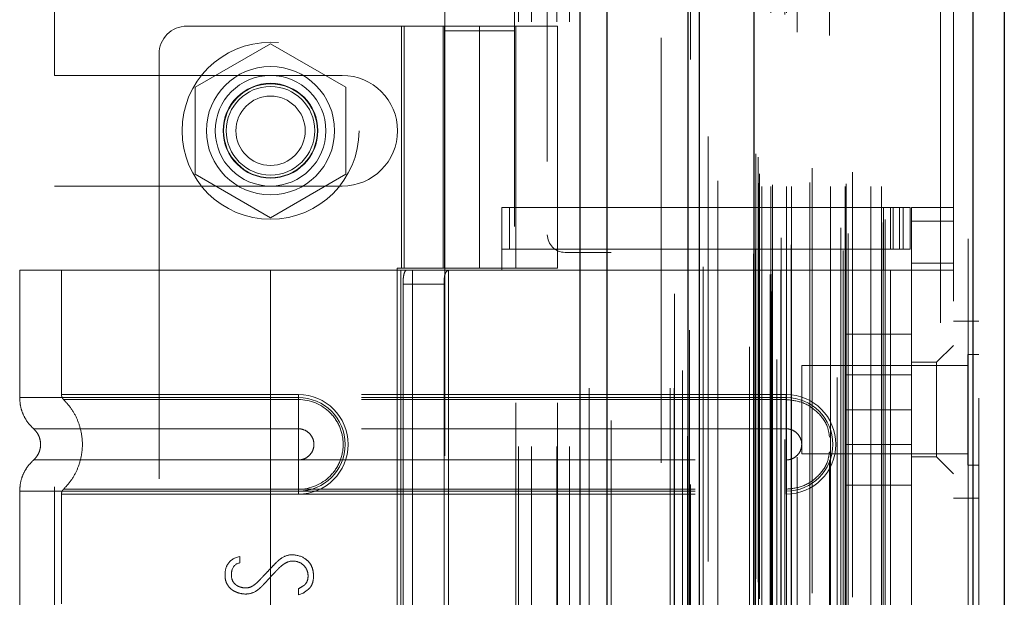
# Model space of a CAD drawing. Header units: inches. Extents: x 0.2 to 10.7, y 0.2 to 7.9.
# Tile 36 of 95: x 1.969 to 2.201, y 4.491 to 4.627. Entities that reach past the tile are written whole.
import ezdxf

# ---------------------------------------------------------------- set-up
doc = ezdxf.new("R2010")
doc.units = ezdxf.units.IN
doc.header["$MEASUREMENT"] = 0
doc.linetypes.add('HIDDEN', pattern=[0.075, 0.05, -0.025])

msp = doc.modelspace()

# ---------------------------------------------------------------- linework, layer by layer
at = {"color": 7, "linetype": 'Continuous', "lineweight": 25}
for p, q in [((2.1014125, 3.0404469), (2.1014125, 4.9862764)), ((2.1077764, 3.0404469), (2.1077764, 4.9850961)), ((2.1268524, 3.0404469), (2.1268524, 4.9761225)), ((2.1294884, 3.0404469), (2.1294884, 4.9758636)), ((2.1422915, 4.9501595), (2.1422915, 3.0665514)), ((2.1938124, 4.9410749), (2.1938124, 3.0756359)), ((2.2012496, 4.9381298), (2.2012496, 3.078581))]:
    msp.add_line(p, q, dxfattribs=at)
at = {"color": 7, "linetype": 'HIDDEN', "lineweight": 18}
for p, q in [((2.1014125, 4.9862764), (2.1014125, 3.0404469)), ((2.1014125, 4.9862764), (2.1014125, 3.0404469)), ((2.1014125, 3.0404469), (2.1014125, 4.9862764)), ((2.1035338, 3.0404469), (2.1035338, 4.9850961)), ((2.1035338, 3.0404469), (2.1035338, 4.9850961)), ((2.1077764, 3.0404469), (2.1077764, 4.9850961)), ((2.1226098, 3.0404469), (2.1226098, 4.9761225)), ((2.1226098, 3.0404469), (2.1226098, 4.9761225)), ((2.1234884, 3.0404469), (2.1234884, 4.9758636)), ((2.1268524, 3.0404469), (2.1268524, 4.9761225)), ((2.1271066, 3.054081), (2.1271066, 4.9626298)), ((2.146517, 3.0632173), (2.146517, 4.9534935)), ((2.146517, 3.0632173), (2.146517, 4.9534935)), ((2.1412496, 4.9501595), (2.1412496, 3.0665514)), ((2.1460917, 3.0672215), (2.1460917, 4.9494894)), ((2.1466013, 3.0673113), (2.1466013, 4.9493995)), ((2.1303618, 3.0690397), (2.1303618, 4.9476761)), ((2.1303618, 3.0690481), (2.1303618, 4.9476745)), ((2.1476624, 4.947179), (2.1476624, 3.0695028)), ((2.1486547, 3.068286), (2.1486547, 4.9484248)), ((2.142216, 3.0720357), (2.142216, 4.9446751)), ((2.1421892, 4.9444654), (2.1421892, 3.0722454)), ((2.1426675, 3.0729994), (2.1426675, 4.9437115)), ((2.1426675, 3.0729994), (2.1426675, 4.9437115)), ((2.1510526, 3.0741905), (2.1510526, 4.9425222)), ((2.1618977, 4.9429371), (2.1618977, 3.0737779)), ((2.1633293, 3.0728497), (2.1633293, 4.9438612)), ((2.1486858, 3.0758331), (2.1486858, 4.9408777)), ((2.1927705, 4.9410749), (2.1927705, 3.0756359)), ((2.1927705, 3.0756359), (2.1927705, 4.9410749)), ((2.1938124, 3.0756359), (2.1938124, 4.9410749)), ((2.162745, 3.0781521), (2.162745, 4.9385587)), ((2.1645097, 3.0768829), (2.1645097, 4.9398313)), ((2.1952496, 4.9381298), (2.1952496, 3.078581)), ((2.1337985, 3.0803125), (2.1337985, 4.9363738)), ((2.1727619, 3.0794545), (2.1727619, 4.9372564)), ((2.1731946, 3.0801852), (2.1731946, 4.9365256)), ((2.1441815, 3.0879024), (2.1441815, 4.9288084)), ((2.1441815, 3.0879024), (2.1441815, 4.9288084)), ((2.1462551, 4.9288084), (2.1462551, 3.0879024)), ((2.1462551, 3.0879024), (2.1462551, 4.9288084)), ((2.1500051, 3.0879024), (2.1500051, 4.9288084)), ((2.1500051, 4.9288084), (2.1500051, 3.0879024)), ((2.1511783, 3.0879024), (2.1511783, 4.9288084)), ((2.1603489, 3.0879024), (2.1603489, 4.9288084)), ((2.1637939, 3.0879024), (2.1637939, 4.9288084)), ((2.1698287, 3.0879024), (2.1698287, 4.9288084)), ((2.1723613, 3.0879024), (2.1723613, 4.9288084)), ((2.1723613, 3.0879024), (2.1723613, 4.9288084)), ((2.1433384, 3.0887358), (2.1433384, 4.9279751)), ((2.1433384, 3.0887358), (2.1433384, 4.9279751)), ((2.1466718, 3.0883191), (2.1466718, 4.9283917)), ((2.1495884, 4.9283917), (2.1495884, 3.0883191)), ((2.1554768, 3.088819), (2.1554768, 4.9279332)), ((2.164006, 3.0885665), (2.164006, 4.9281472)), ((2.1435829, 3.0908971), (2.1435829, 4.9258137)), ((2.1524692, 4.9242424), (2.1524692, 3.0924542)), ((2.1560243, 3.0921976), (2.1560243, 4.9245132)), ((2.1560243, 3.0921976), (2.1560243, 4.9245132)), ((2.1655205, 3.0912684), (2.1655205, 4.9254424)), ((2.1432681, 3.0948156), (2.1432681, 4.9218952)), ((2.1432681, 3.0948156), (2.1432681, 4.9218952)), ((2.1600802, 4.923413), (2.1600802, 3.0932992)), ((2.1427208, 3.0955887), (2.1427208, 4.9211222)), ((2.1427208, 3.0955887), (2.1427208, 4.9211222)), ((2.1273952, 4.9178109), (2.1273952, 3.0989141)), ((2.131529, 3.0996791), (2.131529, 4.9170317)), ((2.0936551, 4.8937803), (2.0936551, 4.5765719)), ((2.1204884, 3.1228636), (2.1204884, 4.8937803)), ((2.1204884, 3.1228636), (2.1204884, 4.8937803)), ((2.1204884, 3.1228636), (2.1204884, 4.8937803)), ((2.1204884, 3.1228636), (2.1204884, 4.8937803)), ((2.1862496, 3.1608971), (2.1862496, 4.8558137)), ((2.1862496, 3.1608971), (2.1862496, 4.8558137)), ((2.1862496, 4.8558137), (2.1862496, 3.1608971)), ((2.1862496, 4.8558137), (2.1862496, 3.1608971)), ((2.1892496, 3.1608971), (2.1892496, 4.8558137)), ((2.0869051, 4.2266969), (2.0869051, 4.7785303)), ((2.0869051, 4.2266969), (2.0869051, 4.7785303)), ((2.0899051, 4.2266969), (2.0899051, 4.7785303)), ((2.0959051, 4.2266969), (2.0959051, 4.7785303)), ((2.0989051, 4.2266969), (2.0989051, 4.7785303)), ((2.0989051, 4.2266969), (2.0989051, 4.7785303)), ((1.9776551, 4.6140511), (1.9776551, 4.6962907)), ((2.0694989, 4.6409555), (2.0694989, 4.6245513)), ((2.0859031, 4.6245513), (2.0859031, 4.6409555)), ((2.077701, 4.6256536), (2.0088034, 4.6256536)), ((2.0593283, 4.6256536), (2.0593283, 4.5687311)), ((2.0599544, 4.5687311), (2.0599544, 4.6256536)), ((2.0691708, 4.6256536), (2.0691708, 4.5687311)), ((2.0694615, 4.6256536), (2.0694615, 4.5687311)), ((2.077701, 4.6256536), (2.077701, 4.5687311)), ((2.077701, 4.6256536), (2.0960737, 4.6256536)), ((2.077701, 4.5687311), (2.077701, 4.6256536)), ((2.0862312, 4.5687311), (2.0862312, 4.6256536)), ((2.0960737, 4.5687311), (2.0960737, 4.6256536)), ((2.0694989, 4.6245513), (2.0859031, 4.6245513)), ((2.0694989, 4.6245513), (2.0694989, 4.3784883)), ((2.0859031, 4.3784883), (2.0859031, 4.6245513)), ((2.0284884, 4.6215262), (2.0107384, 4.6112782)), ((2.0462384, 4.6112782), (2.0284884, 4.6215262)), ((2.0022417, 4.619092), (2.0022417, 4.3861523)), ((1.9776551, 4.6140511), (2.0453634, 4.6140511)), ((2.0107384, 4.6112782), (2.0107384, 4.5907823)), ((2.0462384, 4.5907823), (2.0462384, 4.6112782)), ((2.0107384, 4.5907823), (2.0284884, 4.5805343)), ((2.0284884, 4.5805343), (2.0462384, 4.5907823)), ((1.9776551, 4.4172178), (1.9776551, 4.5880094)), ((1.9776551, 4.5880094), (2.0453634, 4.5880094)), ((2.0829504, 4.5830027), (2.1728454, 4.5830027)), ((2.0829504, 4.5682389), (2.0829504, 4.5830027)), ((2.0847434, 4.5731602), (2.0847434, 4.5830027)), ((2.1728454, 4.5682389), (2.1728454, 4.5830027)), ((2.1728454, 4.5830027), (2.1744858, 4.5830027)), ((2.1744858, 4.5830027), (2.1744858, 4.5731602)), ((2.1744858, 4.5830027), (2.1774386, 4.5830027)), ((2.175097, 4.5731602), (2.175097, 4.5830027)), ((2.1765849, 4.5731602), (2.1765849, 4.5830027)), ((2.1774386, 4.5731602), (2.1774386, 4.5830027)), ((2.1774386, 4.5830027), (2.179079, 4.5830027)), ((2.1774386, 4.5731602), (2.1774386, 4.5830027)), ((2.179079, 4.5731602), (2.179079, 4.5830027)), ((2.1892496, 4.5830027), (2.1794071, 4.5830027)), ((2.1794071, 4.5797219), (2.1794071, 4.5830027)), ((2.1892496, 4.5797219), (2.1794071, 4.5797219)), ((2.1794071, 4.5797219), (2.1794071, 4.5698794)), ((2.1892496, 4.5797219), (2.1794071, 4.5797219)), ((2.0829504, 4.5731602), (2.1728454, 4.5731602)), ((2.1086551, 4.5724053), (2.0978218, 4.5724053)), ((2.1086551, 4.4328219), (2.1086551, 4.5724053)), ((2.1744858, 4.5731602), (2.1728454, 4.5731602)), ((2.1774386, 4.5731602), (2.1744858, 4.5731602)), ((2.179079, 4.5731602), (2.1774386, 4.5731602)), ((2.1794071, 4.5698794), (2.1892496, 4.5698794)), ((2.1794071, 4.5682389), (2.1794071, 4.5698794)), ((2.0284884, 4.5682389), (1.9694333, 4.5682389)), ((1.9694333, 4.5682389), (1.9694333, 4.5382322)), ((1.9792758, 4.5682389), (1.9792758, 4.5389429)), ((2.0284884, 4.5682389), (2.0284884, 4.5382322)), ((2.0591418, 4.5682389), (2.0284884, 4.5682389)), ((2.0284884, 4.5682389), (2.0284884, 4.5382322)), ((2.0284884, 4.5682389), (2.0284884, 4.5389429)), ((2.0284884, 4.5682389), (2.0284884, 4.5389429)), ((2.0583139, 4.5687311), (2.077701, 4.5687311)), ((2.0583139, 4.5687311), (2.0583139, 4.4365132)), ((2.0591418, 4.5682389), (2.0591418, 4.4370053)), ((2.0619538, 4.5682389), (2.0591418, 4.5682389)), ((2.0591418, 4.5682389), (2.0591418, 4.4370053)), ((2.0619538, 4.5682389), (2.0619538, 4.4370053)), ((2.0960737, 4.5682389), (2.0619538, 4.5682389)), ((2.0703898, 4.5682389), (2.0703898, 4.4370053)), ((2.0960737, 4.5687311), (2.077701, 4.5687311)), ((2.0862312, 4.4370053), (2.0862312, 4.5682389)), ((2.0960737, 4.4370053), (2.0960737, 4.5682389)), ((2.0960737, 4.5682389), (2.1728454, 4.5682389)), ((2.0960737, 4.5682389), (2.1728454, 4.5682389)), ((2.1744858, 4.5682389), (2.1728454, 4.5682389)), ((2.1744858, 4.5682389), (2.1744858, 4.4370053)), ((2.1892496, 4.5682389), (2.1744858, 4.5682389)), ((2.1744858, 4.5682389), (2.1744858, 4.4370053)), ((2.1794071, 4.5682389), (2.1794071, 4.4370053)), ((2.0596863, 4.5649581), (2.0596863, 4.4402862)), ((2.0596863, 4.5649581), (2.069337, 4.5649581)), ((2.069337, 4.5649581), (2.069337, 4.4402862)), ((2.1952496, 4.5562304), (2.1892496, 4.5562304)), ((2.1794071, 4.5531471), (2.1639904, 4.5531471)), ((2.1639904, 4.5531471), (2.1639904, 4.5353971)), ((2.1892496, 4.5505224), (2.1853126, 4.5465854)), ((2.1926454, 4.5484179), (2.1926454, 4.5353971)), ((2.1952496, 4.5484179), (2.1926454, 4.5484179)), ((2.1853126, 4.5465854), (2.1794071, 4.5465854)), ((2.1853126, 4.5354305), (2.1853126, 4.5465854)), ((2.1535829, 4.5458137), (2.1535829, 4.5353971)), ((2.1926454, 4.5458137), (2.1535829, 4.5458137)), ((2.1794071, 4.5435596), (2.1639904, 4.5435596)), ((2.0284884, 4.5389429), (2.0350501, 4.5389429)), ((2.1498795, 4.5389429), (2.0284884, 4.5389429)), ((2.0284884, 4.5382322), (2.0350501, 4.5382322)), ((2.1498795, 4.5382322), (2.0284884, 4.5382322)), ((2.0284884, 4.5377724), (2.0350501, 4.5377724)), ((2.1498795, 4.5377724), (2.0284884, 4.5377724)), ((2.0350501, 4.5389429), (2.0350501, 4.5377724)), ((2.0350501, 4.5382322), (2.0350501, 4.5308907)), ((2.1498795, 4.5389429), (2.1498795, 4.5377724)), ((2.1498795, 4.5382322), (2.1498795, 4.5308907)), ((2.1535829, 4.5353971), (2.1535829, 4.5249804)), ((2.1794071, 4.5353971), (2.1639904, 4.5353971)), ((2.1639904, 4.5353971), (2.1639904, 4.5176471)), ((2.1853126, 4.5242757), (2.1853126, 4.5354305)), ((2.1926454, 4.5353971), (2.1926454, 4.5223762)), ((2.0284884, 4.5308907), (2.0350501, 4.5308907)), ((2.1498795, 4.5308907), (2.0284884, 4.5308907)), ((2.1639904, 4.5272346), (2.1794071, 4.5272346)), ((2.0350501, 4.5235662), (2.0284884, 4.5235662)), ((2.0284884, 4.5235662), (2.1498795, 4.5235662)), ((2.0350501, 4.5162247), (2.0350501, 4.5235662)), ((2.1498795, 4.5162247), (2.1498795, 4.5235662)), ((2.1535829, 4.5249804), (2.1926454, 4.5249804)), ((2.1794071, 4.5242757), (2.1853126, 4.5242757)), ((2.1853126, 4.5242757), (2.1892496, 4.5203387)), ((2.1926454, 4.5223762), (2.1952496, 4.5223762)), ((1.9694333, 4.5162247), (1.9694333, 4.4890196)), ((2.0350501, 4.5166845), (2.0284884, 4.5166845)), ((2.0284884, 4.5166845), (2.1498795, 4.5166845)), ((2.0284884, 4.5162247), (2.0284884, 4.4890196)), ((2.0284884, 4.5162247), (2.0284884, 4.4890196)), ((2.0350501, 4.5162247), (2.0284884, 4.5162247)), ((2.0284884, 4.5162247), (2.1498795, 4.5162247)), ((2.0350501, 4.515514), (2.0350501, 4.5166845)), ((2.1498795, 4.515514), (2.1498795, 4.5166845)), ((2.1794071, 4.5176471), (2.1639904, 4.5176471)), ((1.9792758, 4.515514), (1.9792758, 4.4897303)), ((2.0284884, 4.515514), (2.0284884, 4.4897303)), ((2.0284884, 4.515514), (2.0284884, 4.4897303)), ((2.0350501, 4.515514), (2.0284884, 4.515514)), ((2.0284884, 4.515514), (2.1498795, 4.515514)), ((2.1892496, 4.5145637), (2.1952496, 4.5145637)), ((2.0203694, 4.5005902), (2.0212982, 4.5008304)), ((2.0212982, 4.5008304), (2.0212982, 4.4993412)), ((2.0350376, 4.491847), (2.0350376, 4.4932561)), ((2.0361906, 4.4922313), (2.0350376, 4.491847))]:
    msp.add_line(p, q, dxfattribs=at)
at = {"color": 7, "linetype": 'HIDDEN', "lineweight": 18, "flags": 128}
for points in [[(2.1235994, 4.962687), (2.123599, 4.0234513), (2.1235994, 3.0540241)], [(2.1254992, 4.9446462), (2.1254991, 4.0234513), (2.1254992, 3.0720667)], [(2.1337985, 3.0803135), (2.1337982, 3.9311181), (2.1337985, 4.9363978)], [(2.1266703, 4.9291898), (2.1266695, 4.0234513), (2.1266703, 3.0875386)], [(2.1266703, 4.9291887), (2.1266696, 4.0469679), (2.1266703, 3.0875217)], [(2.1337863, 3.0892258), (2.1337864, 3.9932413), (2.1337863, 4.9274836)]]:
    msp.add_lwpolyline(points, dxfattribs=at)
at = {"color": 7, "linetype": 'HIDDEN', "lineweight": 18}
for centre, radius in [((2.0284884, 4.6010303), 0.0208333), ((2.0284884, 4.6010473), 0.0150919), ((2.0284884, 4.6010303), 0.0130208), ((2.0284884, 4.6010473), 0.0111549), ((2.0284884, 4.6010303), 0.0110417), ((2.0284884, 4.6010303), 0.0104167), ((2.0284884, 4.6010303), 0.0081625)]:
    msp.add_circle(centre, radius, dxfattribs=at)
for centre, radius, start, end in [((2.0088034, 4.619092), 0.0065617, 90, 180), ((2.0453634, 4.6010303), 0.0130208, 270, 90), ((2.0978218, 4.5765719), 0.0041667, 180, 270), ((2.0350501, 4.5272284), 0.0117145, 270, 90), ((2.0350501, 4.5272284), 0.0110038, 270, 90), ((2.1498795, 4.5272284), 0.0117145, 270, 90), ((2.1498795, 4.5272284), 0.0110038, 270, 90)]:
    msp.add_arc(centre, radius, start, end, dxfattribs=at)
for points, knots in [([(2.0596863, 4.5649581), (2.0596863, 4.5653928), (2.0597026, 4.5658193), (2.0597721, 4.5666156), (2.0598255, 4.5669803), (2.0599763, 4.5675855), (2.0600752, 4.5678291), (2.060316, 4.5681539), (2.0604602, 4.5682389), (2.0606203, 4.5682389)], [0, 0, 0, 0, 0.25, 0.25, 0.5, 0.5, 0.75, 0.75, 1, 1, 1, 1]), ([(2.0706249, 4.5682389), (2.0703792, 4.5682389), (2.0701661, 4.5681631), (2.0698178, 4.5678485), (2.0696845, 4.5676092), (2.0694917, 4.5670046), (2.06943, 4.5666354), (2.0693535, 4.5658349), (2.069337, 4.5653983), (2.069337, 4.5649581)], [0, 0, 0, 0, 0.25, 0.25, 0.5, 0.5, 0.75, 0.75, 1, 1, 1, 1]), ([(1.9694332, 4.5382322), (1.9694752, 4.5375449), (1.9695602, 4.5361552), (1.9702422, 4.5341602), (1.971285, 4.5323284), (1.9722695, 4.5313449), (1.9727563, 4.5308586)], [0, 0, 0, 0, 0.24733805, 0.50013361, 0.7528697, 1, 1, 1, 1]), ([(2.0284884, 4.5382322), (2.0246233, 4.5382322), (2.0207582, 4.5382322), (2.0131765, 4.5382322), (2.0094599, 4.5382322), (2.0023181, 4.5382322), (1.9988929, 4.5382322), (1.9924654, 4.5382322), (1.9894632, 4.5382322), (1.9839971, 4.5382322), (1.9815333, 4.5382322), (1.9772385, 4.5382322), (1.9754077, 4.5382322), (1.9724495, 4.5382322), (1.9713221, 4.5382322), (1.969814, 4.5382322), (1.9694333, 4.5382322), (1.9694333, 4.5382322), (1.969814, 4.5382322), (1.9713221, 4.5382322), (1.9724495, 4.5382322), (1.9754077, 4.5382322), (1.9772385, 4.5382322), (1.9815333, 4.5382322), (1.9839971, 4.5382322), (1.9894632, 4.5382322), (1.9924654, 4.5382322), (1.9988929, 4.5382322), (2.0023181, 4.5382322), (2.0094599, 4.5382322), (2.0131765, 4.5382322), (2.0207582, 4.5382322), (2.0246233, 4.5382322), (2.0284884, 4.5382322)], [0, 0, 0, 0, 0.0625, 0.0625, 0.125, 0.125, 0.1875, 0.1875, 0.25, 0.25, 0.3125, 0.3125, 0.375, 0.375, 0.4375, 0.4375, 0.5, 0.5, 0.5625, 0.5625, 0.625, 0.625, 0.6875, 0.6875, 0.75, 0.75, 0.8125, 0.8125, 0.875, 0.875, 0.9375, 0.9375, 1, 1, 1, 1]), ([(2.0284884, 4.5389429), (2.0209703, 4.5389429), (2.0080996, 4.5389429), (1.992177, 4.5389429), (1.9818377, 4.5389429), (1.9779947, 4.5389429), (1.9818377, 4.5389429), (1.992177, 4.5389429), (2.0080996, 4.5389429), (2.0209703, 4.5389429), (2.0284884, 4.5389429)], [4.71239975, 4.71239975, 4.71239975, 4.71239975, 5.17054869, 5.49779793, 5.89049701, 6.2831961, 6.67589519, 7.06859428, 7.39584352, 7.85399245, 7.85399245, 7.85399245, 7.85399245]), ([(1.9792759, 4.5389505), (1.9792812, 4.5388416), (1.979292, 4.5386215), (1.9793959, 4.538305), (1.9795489, 4.5380091), (1.9796984, 4.5378472), (1.9797724, 4.5377671)], [0, 0, 0, 0, 0.24752411, 0.50000002, 0.75247592, 1, 1, 1, 1]), ([(1.979666, 4.5378706), (1.9803411, 4.5371429), (1.9816911, 4.5356877), (1.9830931, 4.5330386), (1.9839877, 4.5301974), (1.9842953, 4.5272284), (1.9839877, 4.5242595), (1.9830931, 4.5214183), (1.9816911, 4.5187692), (1.9803411, 4.517314), (1.979666, 4.5165862)], [0, 0, 0, 0, 0.12508578, 0.25012635, 0.37515545, 0.5, 0.62484455, 0.74987365, 0.87491422, 1, 1, 1, 1]), ([(2.0284884, 4.5377724), (2.0221096, 4.5377724), (2.0157367, 4.5377725), (2.0039516, 4.5377725), (1.9985459, 4.5377725), (1.9895307, 4.5377726), (1.9859164, 4.5377726), (1.9810372, 4.5377727), (1.9797673, 4.5377727), (1.9797687, 4.5377727), (1.9810356, 4.5377728), (1.9859174, 4.5377728), (1.9895293, 4.5377728), (1.998546, 4.5377729), (2.0039511, 4.5377729), (2.0157365, 4.537773), (2.0221087, 4.537773), (2.0284884, 4.537773)], [0, 0, 0, 0, 0.125, 0.125, 0.25, 0.25, 0.375, 0.375, 0.5, 0.5, 0.625, 0.625, 0.75, 0.75, 0.875, 0.875, 1, 1, 1, 1]), ([(2.0284884, 4.5382322), (2.0284884, 4.5368512), (2.0284884, 4.5354708), (2.0284884, 4.5329499), (2.0284884, 4.5318105), (2.0284884, 4.5308907)], [0, 0, 0, 0, 0.5, 0.5, 1, 1, 1, 1]), ([(2.0284884, 4.5382322), (2.0284884, 4.5368927), (2.0284884, 4.5340841), (2.0284884, 4.531779), (2.0284884, 4.5308898)], [0.052118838, 0.052118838, 0.052118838, 0.052118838, 0.500001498, 0.948006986, 0.948006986, 0.948006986, 0.948006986]), ([(2.0284884, 4.5166845), (2.0284884, 4.519416), (2.0284884, 4.5272284), (2.0284884, 4.5350409), (2.0284884, 4.5377724)], [0.027131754, 0.027131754, 0.027131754, 0.027131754, 0.5, 0.972868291, 0.972868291, 0.972868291, 0.972868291]), ([(2.0350501, 4.5377724), (2.0378216, 4.5378001), (2.0419192, 4.5360506), (2.0450449, 4.5313681), (2.0458687, 4.5272284), (2.0450449, 4.5230888), (2.0419192, 4.5184063), (2.0378216, 4.5166567), (2.0350501, 4.5166845)], [6.28318531, 6.28318531, 6.28318531, 6.28318531, 7.06858347, 7.46128255, 7.85398163, 8.24668072, 8.6393798, 9.42477796, 9.42477796, 9.42477796, 9.42477796]), ([(2.1600802, 4.5289543), (2.1599734, 4.5297396), (2.15968, 4.5318971), (2.1574838, 4.5348499), (2.1540309, 4.5372991), (2.1512633, 4.5376146), (2.1498795, 4.5377724)], [0, 0, 0, 0, 0.16020075, 0.44013383, 0.72006692, 1, 1, 1, 1]), ([(1.972684, 4.5309227), (1.9729308, 4.5306768), (1.9734248, 4.5301846), (1.9739432, 4.5292664), (1.9742771, 4.5282729), (1.9743934, 4.5272284), (1.9742771, 4.526184), (1.9739432, 4.5251904), (1.9734248, 4.5242723), (1.9729308, 4.5237801), (1.972684, 4.5235342)], [0, 0, 0, 0, 0.12483242, 0.24993914, 0.37510573, 0.5, 0.62489427, 0.75006086, 0.87516758, 1, 1, 1, 1]), ([(2.0284884, 4.5308898), (2.0202181, 4.5308898), (2.0058056, 4.5308898), (1.9876829, 4.5308898), (1.9756952, 4.5308898), (1.9712338, 4.5308898), (1.9756952, 4.5308898), (1.9876829, 4.5308898), (2.0058056, 4.5308898), (2.0202181, 4.5308898), (2.0284884, 4.5308898)], [4.71241411, 4.71241411, 4.71241411, 4.71241411, 5.15721613, 5.48839216, 5.88580339, 6.28321463, 6.68062587, 7.0780371, 7.40921314, 7.85401516, 7.85401516, 7.85401516, 7.85401516]), ([(2.0350501, 4.5308907), (2.0355295, 4.5308907), (2.0360087, 4.5307953), (2.0368945, 4.5304284), (2.0373007, 4.530157), (2.0379787, 4.5294791), (2.0382501, 4.5290728), (2.038617, 4.528187), (2.0387123, 4.5277078), (2.0387123, 4.5267491), (2.038617, 4.5262699), (2.0382501, 4.5253841), (2.0379787, 4.5249778), (2.0373007, 4.5242999), (2.0368945, 4.5240284), (2.0360087, 4.5236615), (2.0355295, 4.5235662), (2.0350501, 4.5235662)], [0, 0, 0, 0, 0.125, 0.125, 0.25, 0.25, 0.375, 0.375, 0.5, 0.5, 0.625, 0.625, 0.75, 0.75, 0.875, 0.875, 1, 1, 1, 1]), ([(2.1498795, 4.5235662), (2.1503589, 4.5235662), (2.1508381, 4.5236615), (2.1517239, 4.5240284), (2.1521301, 4.5242999), (2.1528081, 4.5249778), (2.1530795, 4.5253841), (2.1534464, 4.5262699), (2.1535417, 4.5267491), (2.1535417, 4.5277078), (2.1534464, 4.528187), (2.1530795, 4.5290728), (2.1528081, 4.5294791), (2.1521301, 4.530157), (2.1517239, 4.5304284), (2.1508381, 4.5307953), (2.1503589, 4.5308907), (2.1498795, 4.5308907)], [0, 0, 0, 0, 0.125, 0.125, 0.25, 0.25, 0.375, 0.375, 0.5, 0.5, 0.625, 0.625, 0.75, 0.75, 0.875, 0.875, 1, 1, 1, 1]), ([(2.1498795, 4.5166845), (2.1512633, 4.5168423), (2.1540309, 4.5171578), (2.1574838, 4.519607), (2.15968, 4.5225598), (2.1599734, 4.5247173), (2.1600802, 4.5255026)], [0, 0, 0, 0, 0.27993308, 0.55986617, 0.83979925, 1, 1, 1, 1]), ([(1.9727563, 4.5235983), (1.9722695, 4.523112), (1.971285, 4.5221285), (1.9702422, 4.5202967), (1.9695602, 4.5183017), (1.9694752, 4.516912), (1.9694332, 4.5162247)], [0, 0, 0, 0, 0.24713031, 0.49986639, 0.75266195, 1, 1, 1, 1]), ([(2.0284884, 4.5235671), (2.0202181, 4.5235671), (2.0058056, 4.5235671), (1.9876829, 4.5235671), (1.9756952, 4.5235671), (1.9712338, 4.5235671), (1.9756952, 4.5235671), (1.9876829, 4.5235671), (2.0058056, 4.5235671), (2.0202181, 4.5235671), (2.0284884, 4.5235671)], [4.71236405, 4.71236405, 4.71236405, 4.71236405, 5.15716608, 5.48834211, 5.88575335, 6.2831646, 6.68057584, 7.07798708, 7.40916311, 7.85396503, 7.85396503, 7.85396503, 7.85396503]), ([(2.0284884, 4.5162247), (2.0284884, 4.5175642), (2.0284884, 4.5203728), (2.0284884, 4.5226779), (2.0284884, 4.5235671)], [0.052118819, 0.052118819, 0.052118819, 0.052118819, 0.500001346, 0.948007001, 0.948007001, 0.948007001, 0.948007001]), ([(2.0284884, 4.5162247), (2.0284884, 4.5176057), (2.0284884, 4.5189861), (2.0284884, 4.521507), (2.0284884, 4.5226464), (2.0284884, 4.5235662)], [0, 0, 0, 0, 0.5, 0.5, 1, 1, 1, 1]), ([(2.0284884, 4.5162247), (2.0246233, 4.5162247), (2.0207582, 4.5162247), (2.0131765, 4.5162247), (2.0094599, 4.5162247), (2.0023181, 4.5162247), (1.9988929, 4.5162247), (1.9924654, 4.5162247), (1.9894632, 4.5162247), (1.9839971, 4.5162247), (1.9815333, 4.5162247), (1.9772385, 4.5162247), (1.9754077, 4.5162247), (1.9724495, 4.5162247), (1.9713221, 4.5162247), (1.969814, 4.5162247), (1.9694333, 4.5162247), (1.9694333, 4.5162247), (1.969814, 4.5162247), (1.9713221, 4.5162247), (1.9724495, 4.5162247), (1.9754077, 4.5162247), (1.9772385, 4.5162247), (1.9815333, 4.5162247), (1.9839971, 4.5162247), (1.9894632, 4.5162247), (1.9924654, 4.5162247), (1.9988929, 4.5162247), (2.0023181, 4.5162247), (2.0094599, 4.5162247), (2.0131765, 4.5162247), (2.0207582, 4.5162247), (2.0246233, 4.5162247), (2.0284884, 4.5162247)], [0, 0, 0, 0, 0.0625, 0.0625, 0.125, 0.125, 0.1875, 0.1875, 0.25, 0.25, 0.3125, 0.3125, 0.375, 0.375, 0.4375, 0.4375, 0.5, 0.5, 0.5625, 0.5625, 0.625, 0.625, 0.6875, 0.6875, 0.75, 0.75, 0.8125, 0.8125, 0.875, 0.875, 0.9375, 0.9375, 1, 1, 1, 1]), ([(1.9797724, 4.5166898), (1.9796984, 4.5166097), (1.9795489, 4.5164478), (1.9793959, 4.5161519), (1.979292, 4.5158354), (1.9792812, 4.5156153), (1.9792759, 4.5155064)], [0, 0, 0, 0, 0.24752409, 0.49999999, 0.7524759, 1, 1, 1, 1]), ([(2.0284884, 4.5166839), (2.0221087, 4.5166839), (2.0157365, 4.5166839), (2.0039511, 4.516684), (1.998546, 4.516684), (1.9895293, 4.516684), (1.9859174, 4.5166841), (1.9810356, 4.5166841), (1.9797687, 4.5166841), (1.9797673, 4.5166842), (1.9810372, 4.5166842), (1.9859164, 4.5166843), (1.9895307, 4.5166843), (1.9985459, 4.5166844), (2.0039516, 4.5166844), (2.0157367, 4.5166844), (2.0221096, 4.5166845), (2.0284884, 4.5166845)], [0, 0, 0, 0, 0.125, 0.125, 0.25, 0.25, 0.375, 0.375, 0.5, 0.5, 0.625, 0.625, 0.75, 0.75, 0.875, 0.875, 1, 1, 1, 1]), ([(2.0284884, 4.515514), (2.0209703, 4.515514), (2.0080996, 4.515514), (1.992177, 4.515514), (1.9818377, 4.515514), (1.9779947, 4.515514), (1.9818377, 4.515514), (1.992177, 4.515514), (2.0080996, 4.515514), (2.0209703, 4.515514), (2.0284884, 4.515514)], [4.71239001, 4.71239001, 4.71239001, 4.71239001, 5.17053895, 5.49778819, 5.89048727, 6.28318636, 6.67588545, 7.06858454, 7.39583378, 7.85398272, 7.85398272, 7.85398272, 7.85398272]), ([(2.0350376, 4.4932561), (2.035537, 4.4935211), (2.0361372, 4.4938868), (2.0364946, 4.4941389), (2.0369808, 4.4946551), (2.0373268, 4.4954548), (2.0373515, 4.4967498), (2.0370517, 4.4978396), (2.0360923, 4.499129), (2.0348281, 4.4997404), (2.0330808, 4.499875), (2.0317976, 4.4992134), (2.0310273, 4.498629), (2.0305494, 4.4981964), (2.030125, 4.4977584), (2.0299049, 4.4975246), (2.0294254, 4.4970193), (2.0287933, 4.4963464), (2.0280098, 4.4955106), (2.0273786, 4.494835), (2.026903, 4.4943297), (2.0266817, 4.4940911), (2.0262504, 4.4936445), (2.0257876, 4.4932265), (2.0246311, 4.4923356), (2.0229038, 4.4918553), (2.021185, 4.4921607), (2.0200362, 4.4926195), (2.0193541, 4.4930248), (2.0184526, 4.4939089), (2.0179649, 4.4948924), (2.0177351, 4.4960958), (2.0178259, 4.4978628), (2.0184893, 4.4994821), (2.0196411, 4.500307), (2.0203694, 4.5005902)], [0, 0, 0, 0, 0.03125, 0.046875, 0.0625, 0.09375, 0.125, 0.15625, 0.1875, 0.25, 0.3125, 0.34375, 0.359375, 0.375, 0.3828125, 0.390625, 0.40625, 0.4375, 0.46875, 0.5, 0.515625, 0.5234375, 0.53125, 0.546875, 0.5625, 0.625, 0.6875, 0.71875, 0.75, 0.78125, 0.8125, 0.84375, 0.875, 0.9375, 1, 1, 1, 1]), ([(2.0212982, 4.4993412), (2.0203628, 4.4991853), (2.0195991, 4.4985351), (2.0192956, 4.4971375), (2.0192488, 4.4959697), (2.0195083, 4.4950118), (2.0202521, 4.4942194), (2.0208074, 4.4938579), (2.0215961, 4.4935492), (2.0227318, 4.4933752), (2.0238314, 4.4935985), (2.0248529, 4.4943012), (2.0254937, 4.4948602), (2.0261433, 4.4955407), (2.0263847, 4.4958041), (2.0270006, 4.4964571), (2.0277805, 4.4972818), (2.0287867, 4.4983215), (2.0295402, 4.4991505), (2.0303861, 4.4999586), (2.031589, 4.5008743), (2.032606, 4.5012308), (2.0334203, 4.5012308)], [0, 0, 0, 0, 0.125, 0.15625, 0.1875, 0.25, 0.28125, 0.3125, 0.375, 0.4375, 0.5, 0.53125, 0.5625, 0.578125, 0.59375, 0.625, 0.6875, 0.75, 0.8125, 0.84375, 0.875, 1, 1, 1, 1]), ([(2.0334203, 4.5012308), (2.0346751, 4.5012308), (2.0362536, 4.5008144), (2.0378112, 4.4993349), (2.0384756, 4.4979383), (2.0386922, 4.4961136), (2.0384519, 4.4946659), (2.0380833, 4.493917), (2.0377668, 4.4934877), (2.0376079, 4.4933306), (2.0371198, 4.492905), (2.0365397, 4.4924788), (2.0361906, 4.4922313)], [0, 0, 0, 0, 0.25, 0.375, 0.5, 0.625, 0.75, 0.8125, 0.84375, 0.875, 0.9375, 1, 1, 1, 1])]:
    msp.add_open_spline(points, degree=3, knots=knots, dxfattribs=at)
for points in [[(2.0284884, 4.5389429), (2.0284884, 4.5385084), (2.0284884, 4.5380768), (2.0284884, 4.5377724)], [(2.0284884, 4.5389429), (2.0284884, 4.5385186), (2.0284884, 4.5380655), (2.0284884, 4.5377723)], [(2.0284884, 4.5166845), (2.0284884, 4.519427), (2.0284884, 4.5272284), (2.0284884, 4.5350299), (2.0284884, 4.5377724)], [(2.0350501, 4.5272284), (2.0350501, 4.5291873), (2.0350501, 4.5330967), (2.0350501, 4.5364009), (2.0350501, 4.5377724)], [(2.1498795, 4.5377724), (2.1498795, 4.5364009), (2.1498795, 4.5330967), (2.1498795, 4.5291873), (2.1498795, 4.5272284)], [(2.0284884, 4.5272284), (2.0284884, 4.5286019), (2.0284884, 4.5299753), (2.0284884, 4.5308907)], [(2.0284884, 4.5272284), (2.0284884, 4.528602), (2.0284884, 4.5299756), (2.0284884, 4.53089)], [(2.0350501, 4.5272284), (2.0350501, 4.5286019), (2.0350501, 4.5299753), (2.0350501, 4.5308907)], [(2.1498795, 4.5308907), (2.1498795, 4.5299753), (2.1498795, 4.5286019), (2.1498795, 4.5272284)], [(2.0284884, 4.5235662), (2.0284884, 4.5244815), (2.0284884, 4.525855), (2.0284884, 4.5272284)], [(2.0284884, 4.5235669), (2.0284884, 4.5244813), (2.0284884, 4.5258549), (2.0284884, 4.5272284)], [(2.0350501, 4.5235662), (2.0350501, 4.5244815), (2.0350501, 4.525855), (2.0350501, 4.5272284)], [(2.0350501, 4.5166845), (2.0350501, 4.518056), (2.0350501, 4.5213602), (2.0350501, 4.5252696), (2.0350501, 4.5272284)], [(2.1498795, 4.5272284), (2.1498795, 4.5252696), (2.1498795, 4.5213602), (2.1498795, 4.518056), (2.1498795, 4.5166845)], [(2.1498795, 4.5272284), (2.1498795, 4.525855), (2.1498795, 4.5244815), (2.1498795, 4.5235662)], [(2.0284884, 4.515514), (2.0284884, 4.5159383), (2.0284884, 4.5163914), (2.0284884, 4.5166846)], [(2.0284884, 4.515514), (2.0284884, 4.5159484), (2.0284884, 4.5163801), (2.0284884, 4.5166845)]]:
    msp.add_open_spline(points, degree=3, dxfattribs=at)

doc.saveas('drawing.dxf')
